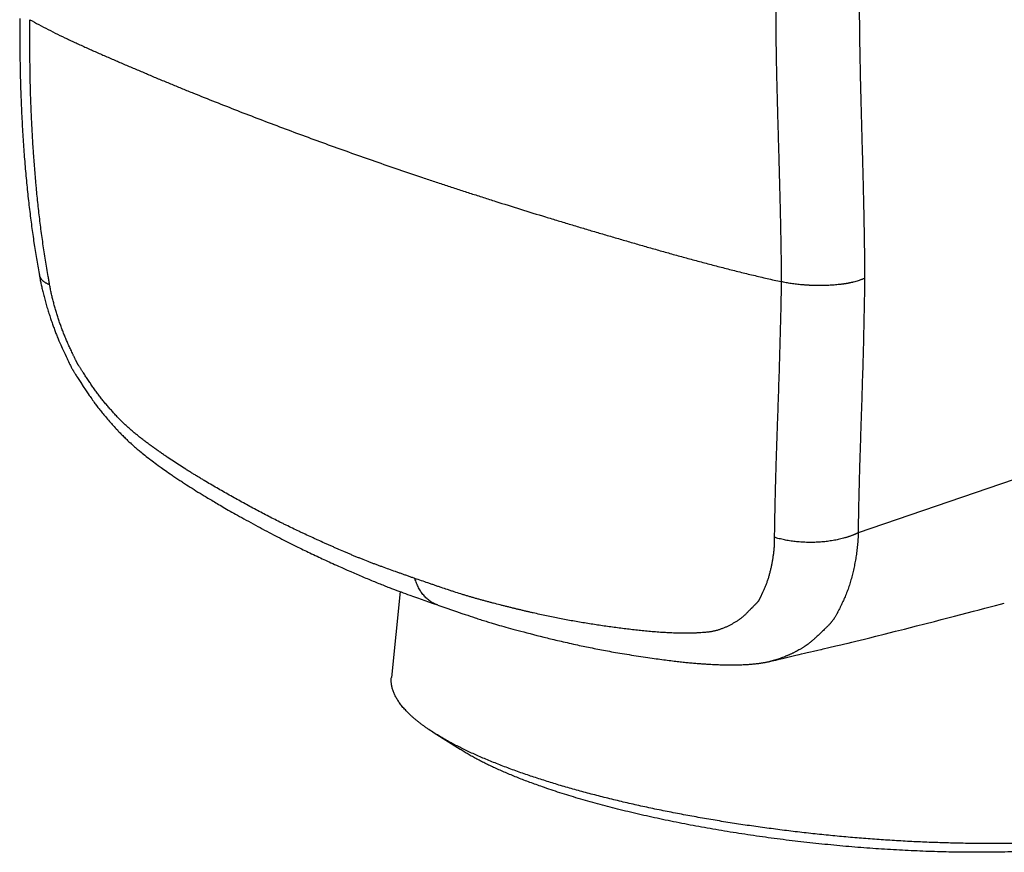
# Model space of a CAD drawing. Header units: millimetres. Extents: x -61 to 480, y -58 to 322.
# Tile 1 of 22: x -61 to -39, y 36 to 55. Entities that reach past the tile are written whole.
import ezdxf

# ---------------------------------------------------------------- set-up
doc = ezdxf.new("R2010")
doc.units = ezdxf.units.MM
doc.header["$LTSCALE"] = 23.1
doc.layers.get('0').update_dxf_attribs({"linetype": 'CONTINUOUS'})

msp = doc.modelspace()

# ---------------------------------------------------------------- linework, layer by layer
at = {"color": 7, "linetype": 'CONTINUOUS'}
for p, q in [((-60.101, 48.973), (-60.094, 48.939)), ((-60.095, 48.941), (-60.09, 48.913)), ((-60.09, 48.913), (-60.086, 48.89)), ((-60.086, 48.89), (-60.082, 48.867)), ((-60.082, 48.867), (-60.077, 48.844)), ((-60.077, 48.844), (-60.073, 48.821)), ((-60.073, 48.821), (-60.068, 48.798)), ((-60.068, 48.798), (-60.063, 48.774)), ((-60.063, 48.774), (-60.058, 48.75)), ((-60.058, 48.75), (-60.053, 48.725)), ((-60.053, 48.725), (-60.048, 48.7)), ((-60.048, 48.7), (-60.042, 48.675)), ((-60.042, 48.675), (-60.036, 48.649)), ((-60.036, 48.649), (-60.03, 48.623)), ((-60.03, 48.623), (-60.024, 48.596)), ((-60.024, 48.596), (-60.017, 48.57)), ((-60.017, 48.57), (-60.011, 48.542)), ((-60.011, 48.542), (-60.004, 48.514)), ((-60.004, 48.514), (-59.997, 48.486)), ((-59.997, 48.486), (-59.989, 48.458)), ((-59.989, 48.458), (-59.982, 48.43)), ((-59.982, 48.43), (-59.974, 48.401)), ((-59.974, 48.401), (-59.966, 48.371)), ((-59.966, 48.371), (-59.958, 48.342)), ((-59.958, 48.342), (-59.95, 48.313)), ((-59.95, 48.313), (-59.941, 48.283)), ((-59.941, 48.283), (-59.933, 48.254)), ((-59.933, 48.254), (-59.924, 48.224)), ((-59.924, 48.224), (-59.915, 48.195)), ((-59.915, 48.195), (-59.906, 48.166)), ((-59.906, 48.166), (-59.898, 48.137)), ((-59.898, 48.137), (-59.889, 48.109)), ((-59.889, 48.109), (-59.88, 48.081)), ((-59.88, 48.081), (-59.871, 48.054)), ((-59.871, 48.054), (-59.862, 48.027)), ((-59.862, 48.027), (-59.854, 48)), ((-59.854, 48), (-59.845, 47.974)), ((-59.845, 47.974), (-59.836, 47.948)), ((-59.836, 47.948), (-59.828, 47.923)), ((-59.828, 47.923), (-59.819, 47.898)), ((-59.819, 47.898), (-59.81, 47.873)), ((-59.81, 47.873), (-59.802, 47.848)), ((-59.802, 47.848), (-59.793, 47.824)), ((-59.793, 47.824), (-59.785, 47.8)), ((-59.785, 47.8), (-59.776, 47.776)), ((-59.776, 47.776), (-59.767, 47.753)), ((-59.767, 47.753), (-59.758, 47.729)), ((-59.758, 47.729), (-59.75, 47.706)), ((-59.75, 47.706), (-59.741, 47.682)), ((-59.741, 47.682), (-59.732, 47.659)), ((-59.732, 47.659), (-59.723, 47.636)), ((-59.723, 47.636), (-59.713, 47.612)), ((-59.713, 47.612), (-59.704, 47.588)), ((-59.704, 47.588), (-59.694, 47.565)), ((-59.694, 47.565), (-59.685, 47.541)), ((-59.685, 47.541), (-59.675, 47.518)), ((-59.675, 47.518), (-59.666, 47.495)), ((-59.666, 47.495), (-59.656, 47.473)), ((-59.656, 47.473), (-59.643, 47.441)), ((-59.643, 47.441), (-59.63, 47.411)), ((-59.63, 47.411), (-59.617, 47.382)), ((-59.617, 47.382), (-59.601, 47.345)), ((-59.601, 47.345), (-59.585, 47.31)), ((-59.585, 47.31), (-59.566, 47.268)), ((-59.566, 47.268), (-59.544, 47.219)), ((-59.544, 47.219), (-59.522, 47.173)), ((-59.522, 47.173), (-59.498, 47.123)), ((-59.498, 47.123), (-59.476, 47.075)), ((-59.476, 47.075), (-59.466, 47.055)), ((-59.466, 47.055), (-59.445, 47.011)), ((-59.445, 47.011), (-59.427, 46.975)), ((-59.427, 46.975), (-59.413, 46.947)), ((-59.413, 46.947), (-59.403, 46.926)), ((-59.403, 46.926), (-59.392, 46.906)), ((-59.392, 46.906), (-59.382, 46.886)), ((-59.382, 46.886), (-59.375, 46.872)), ((-59.375, 46.872), (-59.368, 46.859)), ((-59.368, 46.859), (-59.361, 46.847)), ((-59.361, 46.847), (-59.355, 46.835)), ((-59.355, 46.835), (-59.349, 46.825)), ((-59.349, 46.825), (-59.345, 46.817)), ((-59.345, 46.817), (-59.34, 46.809)), ((-59.34, 46.809), (-59.336, 46.801)), ((-59.336, 46.801), (-59.331, 46.793)), ((-59.331, 46.793), (-59.325, 46.783)), ((-59.325, 46.783), (-59.319, 46.772)), ((-59.319, 46.772), (-59.312, 46.761)), ((-59.312, 46.761), (-59.306, 46.751)), ((-59.306, 46.751), (-59.298, 46.738)), ((-59.298, 46.738), (-59.288, 46.721)), ((-59.288, 46.721), (-59.276, 46.703)), ((-59.276, 46.703), (-59.263, 46.681)), ((-59.263, 46.681), (-59.244, 46.652)), ((-59.244, 46.652), (-59.215, 46.607)), ((-59.215, 46.607), (-59.172, 46.541)), ((-59.172, 46.541), (-59.114, 46.453)), ((-59.114, 46.453), (-59.066, 46.381)), ((-59.066, 46.381), (-59.032, 46.332)), ((-59.032, 46.332), (-59.004, 46.289)), ((-59.004, 46.289), (-58.98, 46.255)), ((-58.98, 46.255), (-58.964, 46.231)), ((-58.964, 46.231), (-58.946, 46.206)), ((-58.946, 46.206), (-58.927, 46.179)), ((-58.927, 46.179), (-58.908, 46.152)), ((-58.908, 46.152), (-58.889, 46.125)), ((-58.889, 46.125), (-58.871, 46.1)), ((-58.871, 46.1), (-58.855, 46.078)), ((-58.855, 46.078), (-58.839, 46.057)), ((-58.839, 46.057), (-58.824, 46.037)), ((-58.802, 46.008), (-58.788, 45.989)), ((-58.788, 45.989), (-58.774, 45.971)), ((-58.774, 45.971), (-58.761, 45.954)), ((-58.761, 45.954), (-58.742, 45.93)), ((-58.742, 45.93), (-58.725, 45.908)), ((-58.725, 45.908), (-58.708, 45.887)), ((-58.708, 45.887), (-58.69, 45.865)), ((-58.69, 45.865), (-58.671, 45.843)), ((-58.671, 45.843), (-58.653, 45.82)), ((-58.653, 45.82), (-58.634, 45.798)), ((-58.634, 45.798), (-58.615, 45.775)), ((-58.615, 45.775), (-58.596, 45.752)), ((-58.596, 45.752), (-58.576, 45.729)), ((-58.576, 45.729), (-58.554, 45.704)), ((-58.554, 45.704), (-58.53, 45.677)), ((-58.53, 45.677), (-58.504, 45.647)), ((-58.504, 45.647), (-58.486, 45.627)), ((-58.486, 45.627), (-58.467, 45.605)), ((-58.467, 45.605), (-58.446, 45.583)), ((-58.446, 45.583), (-58.425, 45.559)), ((-58.425, 45.559), (-58.402, 45.534)), ((-58.402, 45.534), (-58.378, 45.508)), ((-58.378, 45.508), (-58.355, 45.484)), ((-58.355, 45.484), (-58.334, 45.461)), ((-58.334, 45.461), (-58.313, 45.439)), ((-58.313, 45.439), (-58.294, 45.419)), ((-58.294, 45.419), (-58.274, 45.399)), ((-58.274, 45.399), (-58.255, 45.379)), ((-58.255, 45.379), (-58.236, 45.36)), ((-58.236, 45.36), (-58.217, 45.34)), ((-58.217, 45.34), (-58.198, 45.321)), ((-58.198, 45.321), (-58.179, 45.302)), ((-58.179, 45.302), (-58.161, 45.285)), ((-58.161, 45.285), (-58.144, 45.269)), ((-58.144, 45.269), (-58.128, 45.253)), ((-58.128, 45.253), (-58.112, 45.238)), ((-58.112, 45.238), (-58.096, 45.223)), ((-58.096, 45.223), (-58.08, 45.208)), ((-58.08, 45.208), (-58.065, 45.194)), ((-58.065, 45.194), (-58.049, 45.179)), ((-58.049, 45.179), (-58.034, 45.166)), ((-58.034, 45.166), (-58.013, 45.147)), ((-58.013, 45.147), (-57.993, 45.13)), ((-57.993, 45.13), (-57.973, 45.112)), ((-57.973, 45.112), (-57.952, 45.094)), ((-57.952, 45.094), (-57.932, 45.076)), ((-57.932, 45.076), (-57.911, 45.058)), ((-57.911, 45.058), (-57.891, 45.041)), ((-57.891, 45.041), (-57.872, 45.025)), ((-57.872, 45.025), (-57.852, 45.009)), ((-57.852, 45.009), (-57.826, 44.987)), ((-57.826, 44.987), (-57.799, 44.966)), ((-57.799, 44.966), (-57.771, 44.943)), ((-57.771, 44.943), (-57.741, 44.919)), ((-57.741, 44.919), (-57.712, 44.896)), ((-57.712, 44.896), (-57.682, 44.873)), ((-57.682, 44.873), (-57.667, 44.862)), ((-57.667, 44.862), (-57.634, 44.836)), ((-57.634, 44.836), (-57.606, 44.815)), ((-57.606, 44.815), (-57.576, 44.793)), ((-57.576, 44.793), (-57.547, 44.771)), ((-57.547, 44.771), (-57.515, 44.747)), ((-57.515, 44.747), (-57.48, 44.722)), ((-57.48, 44.722), (-57.443, 44.695)), ((-57.443, 44.695), (-57.404, 44.666)), ((-57.404, 44.666), (-57.376, 44.646)), ((-57.376, 44.646), (-57.347, 44.625)), ((-57.347, 44.625), (-57.316, 44.603)), ((-57.316, 44.603), (-57.283, 44.58)), ((-57.283, 44.58), (-57.249, 44.556)), ((-57.249, 44.556), (-57.213, 44.531)), ((-57.213, 44.531), (-57.176, 44.505)), ((-57.176, 44.505), (-57.136, 44.478)), ((-56.773, 44.237), (-56.732, 44.211)), ((-56.732, 44.211), (-56.689, 44.184)), ((-56.689, 44.184), (-56.646, 44.156)), ((-56.646, 44.156), (-56.602, 44.129)), ((-56.602, 44.129), (-56.557, 44.101)), ((-56.557, 44.101), (-56.512, 44.073)), ((-56.512, 44.073), (-56.466, 44.045)), ((-56.466, 44.045), (-56.417, 44.015)), ((-53.228, 42.361), (-53.153, 42.329)), ((-53.153, 42.329), (-53.082, 42.297)), ((-53.082, 42.297), (-53.014, 42.267)), ((-52.051, 41.879), (-52.246, 39.967)), ((-52.173, 41.925), (-52.126, 41.907)), ((-52.126, 41.907), (-52.078, 41.889)), ((-52.078, 41.889), (-52.03, 41.871)), ((-52.03, 41.871), (-51.982, 41.853)), ((-51.982, 41.853), (-51.933, 41.836)), ((-51.933, 41.836), (-51.884, 41.818)), ((-51.884, 41.818), (-51.833, 41.8)), ((-51.833, 41.8), (-51.752, 41.77)), ((-51.752, 41.77), (-51.665, 41.739)), ((-51.665, 41.739), (-51.337, 41.623)), ((-51.337, 41.623), (-51.221, 41.582)), ((-51.213, 41.579), (-51.119, 41.547)), ((-39.14, 41.476), (-39.015, 41.509)), ((-39.015, 41.509), (-38.894, 41.541)), ((-38.894, 41.541), (-38.777, 41.572)), ((-38.777, 41.572), (-38.665, 41.602)), ((-38.665, 41.602), (-38.581, 41.625)), ((-50.931, 41.483), (-50.794, 41.436)), ((-50.794, 41.436), (-50.673, 41.394)), ((-50.673, 41.394), (-50.597, 41.369)), ((-50.597, 41.369), (-50.544, 41.351)), ((-50.544, 41.351), (-50.49, 41.332)), ((-50.49, 41.332), (-50.434, 41.314)), ((-50.434, 41.314), (-50.376, 41.295)), ((-39.991, 41.254), (-39.84, 41.293)), ((-39.84, 41.293), (-39.692, 41.331)), ((-39.692, 41.331), (-39.547, 41.369)), ((-39.547, 41.369), (-39.406, 41.406)), ((-39.406, 41.406), (-39.271, 41.441)), ((-39.271, 41.441), (-39.14, 41.476)), ((-49.88, 41.14), (-49.835, 41.127)), ((-49.835, 41.127), (-49.789, 41.114)), ((-49.789, 41.114), (-49.742, 41.101)), ((-49.742, 41.101), (-49.694, 41.087)), ((-49.694, 41.087), (-49.644, 41.073)), ((-49.644, 41.073), (-49.592, 41.059)), ((-49.592, 41.059), (-49.537, 41.044)), ((-40.807, 41.045), (-40.535, 41.115)), ((-40.535, 41.115), (-40.35, 41.162)), ((-40.35, 41.162), (-40.14, 41.216)), ((-40.14, 41.216), (-39.991, 41.254)), ((-49.537, 41.044), (-49.479, 41.028)), ((-49.479, 41.028), (-49.42, 41.012)), ((-49.42, 41.012), (-49.357, 40.996)), ((-49.357, 40.996), (-49.292, 40.979)), ((-49.292, 40.979), (-49.224, 40.961)), ((-49.224, 40.961), (-49.152, 40.942)), ((-49.152, 40.942), (-49.078, 40.923)), ((-49.078, 40.923), (-49.002, 40.904)), ((-49.002, 40.904), (-48.926, 40.885)), ((-48.926, 40.885), (-48.85, 40.866)), ((-41.7, 40.82), (-41.577, 40.851)), ((-41.577, 40.851), (-41.445, 40.884)), ((-41.445, 40.884), (-41.262, 40.93)), ((-41.262, 40.93), (-41.004, 40.996)), ((-41.004, 40.996), (-40.807, 41.045)), ((-42.617, 40.601), (-42.491, 40.63)), ((-42.491, 40.63), (-42.334, 40.667)), ((-42.334, 40.667), (-42.229, 40.691)), ((-42.229, 40.691), (-42.135, 40.714)), ((-42.135, 40.714), (-42.059, 40.732)), ((-42.059, 40.732), (-41.979, 40.751)), ((-41.979, 40.751), (-41.893, 40.772)), ((-41.893, 40.772), (-41.797, 40.796)), ((-41.797, 40.796), (-41.7, 40.82)), ((-43.523, 40.388), (-43.226, 40.459)), ((-43.226, 40.459), (-43.155, 40.476)), ((-43.155, 40.476), (-43.1, 40.489)), ((-43.1, 40.489), (-43.039, 40.503)), ((-43.039, 40.503), (-42.973, 40.519)), ((-42.973, 40.519), (-42.903, 40.535)), ((-42.903, 40.535), (-42.833, 40.551)), ((-42.833, 40.551), (-42.739, 40.573)), ((-45.124, 40.258), (-45.088, 40.257)), ((-45.088, 40.257), (-45.053, 40.255)), ((-45.053, 40.255), (-45.019, 40.254)), ((-45.019, 40.254), (-44.987, 40.252)), ((-44.987, 40.252), (-44.955, 40.251)), ((-44.955, 40.251), (-44.924, 40.25)), ((-44.924, 40.25), (-44.894, 40.249)), ((-44.894, 40.249), (-44.865, 40.249)), ((-44.865, 40.249), (-44.837, 40.248)), ((-44.837, 40.248), (-44.809, 40.247)), ((-44.809, 40.247), (-44.782, 40.247)), ((-44.782, 40.247), (-44.743, 40.247)), ((-44.743, 40.247), (-44.705, 40.246)), ((-44.705, 40.246), (-44.668, 40.246)), ((-44.668, 40.246), (-44.633, 40.246)), ((-44.633, 40.246), (-44.6, 40.247)), ((-44.6, 40.247), (-44.569, 40.247)), ((-44.569, 40.247), (-44.539, 40.247)), ((-44.539, 40.247), (-44.502, 40.248)), ((-44.502, 40.248), (-44.468, 40.249)), ((-44.468, 40.249), (-44.437, 40.25)), ((-44.401, 40.251), (-44.375, 40.252)), ((-44.375, 40.252), (-44.349, 40.254)), ((-44.349, 40.254), (-44.328, 40.255)), ((-44.328, 40.255), (-44.306, 40.256)), ((-44.306, 40.256), (-44.284, 40.257)), ((-44.284, 40.257), (-44.262, 40.259)), ((-44.262, 40.259), (-44.24, 40.261)), ((-44.24, 40.261), (-44.22, 40.262)), ((-44.22, 40.262), (-44.201, 40.264)), ((-44.201, 40.264), (-44.183, 40.265)), ((-44.183, 40.265), (-44.165, 40.267)), ((-44.165, 40.267), (-44.147, 40.269)), ((-44.147, 40.269), (-44.128, 40.271)), ((-44.128, 40.271), (-44.109, 40.273)), ((-44.109, 40.273), (-44.09, 40.275)), ((-44.09, 40.275), (-44.07, 40.278)), ((-44.07, 40.278), (-44.057, 40.279)), ((-44.057, 40.279), (-44.037, 40.282)), ((-44.037, 40.282), (-44.023, 40.284)), ((-44.023, 40.284), (-44.009, 40.286)), ((-44.009, 40.286), (-43.994, 40.288)), ((-43.994, 40.288), (-43.978, 40.29)), ((-43.978, 40.29), (-43.962, 40.293)), ((-43.962, 40.293), (-43.946, 40.296)), ((-43.946, 40.296), (-43.93, 40.298)), ((-43.93, 40.298), (-43.914, 40.301)), ((-43.914, 40.301), (-43.898, 40.304)), ((-43.898, 40.304), (-43.883, 40.307)), ((-43.883, 40.307), (-43.868, 40.31)), ((-43.868, 40.31), (-43.853, 40.313)), ((-43.853, 40.313), (-43.839, 40.316)), ((-43.839, 40.316), (-43.824, 40.319)), ((-43.824, 40.319), (-43.811, 40.322)), ((-43.811, 40.322), (-43.754, 40.334)), ((-43.754, 40.334), (-43.678, 40.352)), ((-43.678, 40.352), (-43.6, 40.37)), ((-43.6, 40.37), (-43.523, 40.388)), ((-50.714, 38.361), (-51.291, 38.725))]:
    msp.add_line(p, q, dxfattribs=at)
at = {"color": 9, "linetype": 'CONTINUOUS'}
msp.add_line((-29.046, 47.562), (-41.84, 43.189), dxfattribs=at)
at = {"color": 7, "linetype": 'CONTINUOUS'}
for points in [[(-60.532, 54.66), (-60.532, 54.593), (-60.532, 54.525), (-60.532, 54.458), (-60.532, 54.391), (-60.532, 54.323), (-60.532, 54.256), (-60.531, 54.19), (-60.531, 54.123), (-60.53, 54.057), (-60.53, 53.99), (-60.529, 53.924), (-60.528, 53.859), (-60.527, 53.793), (-60.526, 53.728), (-60.525, 53.663), (-60.524, 53.598), (-60.523, 53.534), (-60.521, 53.47), (-60.52, 53.406), (-60.518, 53.342), (-60.517, 53.279), (-60.515, 53.216), (-60.513, 53.153), (-60.511, 53.091), (-60.509, 53.029), (-60.507, 52.967), (-60.504, 52.905), (-60.502, 52.844), (-60.5, 52.783), (-60.497, 52.723), (-60.495, 52.662), (-60.492, 52.602), (-60.489, 52.543), (-60.486, 52.484), (-60.483, 52.425), (-60.48, 52.366), (-60.477, 52.308), (-60.474, 52.25), (-60.471, 52.192), (-60.467, 52.135), (-60.464, 52.078), (-60.46, 52.021), (-60.457, 51.964), (-60.453, 51.908), (-60.449, 51.852), (-60.445, 51.797), (-60.441, 51.742), (-60.437, 51.687), (-60.433, 51.632), (-60.429, 51.578), (-60.425, 51.524), (-60.421, 51.47), (-60.416, 51.416), (-60.412, 51.363), (-60.407, 51.31), (-60.403, 51.258), (-60.398, 51.205), (-60.393, 51.153), (-60.388, 51.101), (-60.384, 51.05), (-60.379, 50.999), (-60.374, 50.948), (-60.369, 50.897), (-60.363, 50.846), (-60.358, 50.796), (-60.353, 50.746), (-60.348, 50.696), (-60.342, 50.647), (-60.337, 50.598), (-60.331, 50.549), (-60.326, 50.5), (-60.32, 50.451), (-60.314, 50.403), (-60.308, 50.355), (-60.302, 50.307), (-60.297, 50.26), (-60.291, 50.212), (-60.285, 50.165), (-60.278, 50.118), (-60.272, 50.072), (-60.266, 50.025), (-60.26, 49.979), (-60.253, 49.933), (-60.247, 49.887), (-60.241, 49.842), (-60.234, 49.796), (-60.228, 49.751), (-60.221, 49.706), (-60.214, 49.662), (-60.208, 49.617), (-60.201, 49.573), (-60.194, 49.529), (-60.187, 49.485), (-60.18, 49.441), (-60.173, 49.398), (-60.166, 49.355), (-60.159, 49.311), (-60.152, 49.268), (-60.145, 49.226), (-60.138, 49.183), (-60.13, 49.141), (-60.123, 49.099), (-60.115, 49.057), (-60.108, 49.015), (-60.101, 48.973)], [(-58.824, 46.037), (-58.817, 46.027), (-58.802, 46.008)], [(-57.136, 44.478), (-57.115, 44.464), (-57.094, 44.449), (-57.072, 44.434), (-57.049, 44.419), (-57.027, 44.404), (-57.005, 44.389), (-56.984, 44.375), (-56.963, 44.361), (-56.942, 44.347), (-56.921, 44.333), (-56.9, 44.319), (-56.878, 44.305), (-56.856, 44.291), (-56.835, 44.277), (-56.814, 44.263), (-56.773, 44.237)], [(-56.417, 44.015), (-56.391, 43.999), (-56.364, 43.983), (-56.337, 43.967), (-56.309, 43.95), (-56.281, 43.933), (-56.252, 43.916), (-56.222, 43.898), (-56.192, 43.88), (-56.161, 43.862), (-56.129, 43.843), (-56.097, 43.824), (-56.063, 43.804), (-56.029, 43.784), (-55.993, 43.764), (-55.957, 43.743), (-55.92, 43.721), (-55.882, 43.699), (-55.843, 43.677), (-55.803, 43.654), (-55.761, 43.631), (-55.719, 43.607), (-55.675, 43.582), (-55.63, 43.557), (-55.583, 43.531), (-55.535, 43.504), (-55.485, 43.476), (-55.433, 43.447), (-55.381, 43.419), (-55.329, 43.39), (-55.277, 43.362), (-55.225, 43.334), (-55.174, 43.306), (-55.123, 43.279), (-55.073, 43.252), (-55.023, 43.226), (-54.973, 43.2), (-54.925, 43.174), (-54.877, 43.149), (-54.829, 43.124), (-54.782, 43.1), (-54.736, 43.076), (-54.69, 43.052), (-54.645, 43.029), (-54.6, 43.006), (-54.555, 42.983), (-54.51, 42.961), (-54.465, 42.938), (-54.421, 42.916), (-54.377, 42.895), (-54.334, 42.874), (-54.293, 42.853), (-54.252, 42.833), (-54.213, 42.814), (-54.175, 42.796), (-54.138, 42.778), (-54.1, 42.76), (-54.062, 42.742), (-54.023, 42.723), (-53.983, 42.704), (-53.943, 42.685), (-53.903, 42.667), (-53.864, 42.649), (-53.825, 42.631), (-53.788, 42.613), (-53.75, 42.596), (-53.712, 42.579), (-53.673, 42.561), (-53.633, 42.543), (-53.593, 42.524), (-53.552, 42.506), (-53.511, 42.487), (-53.47, 42.469), (-53.428, 42.45), (-53.387, 42.432), (-53.347, 42.414), (-53.306, 42.396), (-53.228, 42.361)], [(-53.014, 42.267), (-52.98, 42.253), (-52.947, 42.239), (-52.914, 42.225), (-52.882, 42.211), (-52.85, 42.197), (-52.817, 42.183), (-52.785, 42.169), (-52.752, 42.156), (-52.72, 42.142), (-52.687, 42.129), (-52.655, 42.115), (-52.622, 42.102), (-52.59, 42.089), (-52.559, 42.076), (-52.528, 42.063), (-52.497, 42.051), (-52.467, 42.039), (-52.437, 42.027), (-52.408, 42.015), (-52.379, 42.004), (-52.351, 41.993), (-52.324, 41.982), (-52.298, 41.972), (-52.272, 41.962), (-52.246, 41.952), (-52.222, 41.943), (-52.173, 41.925)], [(-51.119, 41.547), (-50.987, 41.502), (-50.931, 41.483)], [(-50.376, 41.295), (-50.347, 41.285), (-50.317, 41.276), (-50.287, 41.266), (-50.256, 41.256), (-50.226, 41.246), (-50.195, 41.237), (-50.165, 41.227), (-50.135, 41.218), (-50.106, 41.209), (-50.078, 41.2), (-50.05, 41.191), (-50.024, 41.183), (-49.998, 41.175), (-49.973, 41.168), (-49.949, 41.161), (-49.925, 41.154), (-49.88, 41.14)], [(-48.85, 40.866), (-48.812, 40.856), (-48.774, 40.847), (-48.736, 40.837), (-48.698, 40.828), (-48.66, 40.819), (-48.621, 40.809), (-48.581, 40.8), (-48.542, 40.79), (-48.501, 40.781), (-48.459, 40.771), (-48.417, 40.761), (-48.373, 40.751), (-48.327, 40.741), (-48.282, 40.73), (-48.235, 40.72), (-48.189, 40.71), (-48.144, 40.7), (-48.099, 40.69), (-48.056, 40.681), (-48.014, 40.672), (-47.973, 40.663), (-47.932, 40.655), (-47.892, 40.646), (-47.852, 40.638), (-47.811, 40.63), (-47.77, 40.622), (-47.728, 40.613), (-47.686, 40.605), (-47.644, 40.597), (-47.601, 40.589), (-47.558, 40.581), (-47.515, 40.573), (-47.471, 40.565), (-47.428, 40.556), (-47.383, 40.548), (-47.339, 40.54), (-47.293, 40.532), (-47.247, 40.524), (-47.199, 40.516), (-47.15, 40.508), (-47.101, 40.499), (-47.051, 40.491), (-46.999, 40.482), (-46.948, 40.474), (-46.896, 40.465), (-46.843, 40.457), (-46.79, 40.449), (-46.738, 40.441), (-46.685, 40.433), (-46.632, 40.425), (-46.581, 40.417), (-46.53, 40.409), (-46.481, 40.402), (-46.433, 40.395), (-46.388, 40.389), (-46.343, 40.383), (-46.3, 40.377), (-46.257, 40.371), (-46.216, 40.365), (-46.174, 40.36), (-46.134, 40.355), (-46.094, 40.35), (-46.055, 40.345), (-46.017, 40.34), (-45.979, 40.335), (-45.942, 40.331), (-45.907, 40.327), (-45.872, 40.323), (-45.838, 40.319), (-45.805, 40.315), (-45.774, 40.312), (-45.743, 40.308), (-45.713, 40.305), (-45.684, 40.302), (-45.655, 40.299), (-45.626, 40.297), (-45.598, 40.294), (-45.569, 40.291), (-45.541, 40.288), (-45.513, 40.286), (-45.485, 40.283), (-45.457, 40.281), (-45.431, 40.279), (-45.404, 40.277), (-45.379, 40.275), (-45.354, 40.273), (-45.33, 40.271), (-45.306, 40.269), (-45.284, 40.268), (-45.262, 40.266), (-45.241, 40.265), (-45.221, 40.264), (-45.181, 40.261)], [(-42.739, 40.573), (-42.67, 40.589), (-42.657, 40.592), (-42.617, 40.601)], [(-45.181, 40.261), (-45.162, 40.26), (-45.124, 40.258)], [(-44.437, 40.25), (-44.43, 40.25), (-44.401, 40.251)]]:
    msp.add_lwpolyline(points, dxfattribs=at)
at = {"color": 9, "linetype": 'CONTINUOUS'}
for points, knots in [([(-43.678, 54.828), (-43.677, 54.699), (-43.676, 54.442), (-43.671, 54.056), (-43.665, 53.672), (-43.656, 53.29), (-43.647, 52.908), (-43.637, 52.528), (-43.626, 52.149), (-43.615, 51.771), (-43.605, 51.395), (-43.594, 51.02), (-43.584, 50.646), (-43.575, 50.273), (-43.568, 49.902), (-43.559, 49.408), (-43.556, 49.039), (-43.555, 48.793)], [0, 0, 0, 0, 0.064045, 0.127892, 0.191533, 0.254964, 0.31818, 0.381181, 0.443966, 0.506536, 0.568895, 0.631048, 0.692998, 0.754754, 0.816322, 0.877713, 1, 1, 1, 1]), ([(-41.814, 54.865), (-41.813, 54.609), (-41.809, 54.225), (-41.8, 53.714), (-41.792, 53.333), (-41.783, 52.953), (-41.773, 52.574), (-41.763, 52.197), (-41.752, 51.821), (-41.742, 51.446), (-41.732, 51.073), (-41.723, 50.7), (-41.712, 50.206), (-41.701, 49.591), (-41.697, 49.099), (-41.696, 48.854)], [0, 0, 0, 0, 0.12791, 0.191562, 0.255001, 0.31822, 0.381213, 0.443982, 0.506534, 0.568876, 0.631013, 0.692952, 0.754703, 0.877672, 1, 1, 1, 1]), ([(-59.864, 48.726), (-59.87, 48.756), (-59.881, 48.817), (-59.902, 48.938), (-59.928, 49.09), (-59.958, 49.273), (-59.996, 49.517), (-60.04, 49.823), (-60.087, 50.191), (-60.129, 50.56), (-60.178, 51.053), (-60.218, 51.547), (-60.248, 52.041), (-60.274, 52.536), (-60.295, 53.154), (-60.307, 53.895), (-60.306, 54.389), (-60.304, 54.635)], [0, 0, 0, 0, 0.015569, 0.031144, 0.062311, 0.0935, 0.12471, 0.187182, 0.249714, 0.312293, 0.374905, 0.500175, 0.56281, 0.625428, 0.750555, 0.875451, 1, 1, 1, 1]), ([(-60.304, 54.635), (-60.238, 54.598), (-60.104, 54.524), (-59.898, 54.416), (-59.687, 54.31), (-59.506, 54.223), (-59.359, 54.154), (-59.247, 54.102), (-59.134, 54.051), (-59.02, 53.999), (-58.906, 53.948), (-58.791, 53.897), (-58.675, 53.847), (-58.559, 53.796), (-58.443, 53.745), (-58.326, 53.695), (-58.209, 53.644), (-58.053, 53.577), (-57.856, 53.494), (-57.62, 53.394), (-57.382, 53.294), (-57.142, 53.195), (-56.901, 53.096), (-56.578, 52.964), (-56.171, 52.801), (-55.677, 52.607), (-55.179, 52.414), (-54.675, 52.224), (-54.166, 52.034), (-53.479, 51.783), (-52.784, 51.537), (-52.082, 51.294), (-51.638, 51.143), (-51.281, 51.024), (-51.011, 50.935), (-50.74, 50.846), (-50.468, 50.758), (-50.195, 50.67), (-49.828, 50.553), (-49.366, 50.408), (-48.902, 50.265), (-48.529, 50.152), (-48.248, 50.067), (-47.965, 49.982), (-47.682, 49.898), (-47.445, 49.828), (-47.255, 49.773), (-47.113, 49.731), (-46.97, 49.69), (-46.827, 49.648), (-46.683, 49.607), (-46.492, 49.551), (-46.251, 49.483), (-45.961, 49.401), (-45.67, 49.32), (-45.376, 49.241), (-45.08, 49.162), (-44.781, 49.085), (-44.48, 49.009), (-44.175, 48.935), (-43.867, 48.862), (-43.66, 48.816), (-43.555, 48.793)], [0, 0, 0, 0, 0.0128, 0.025864, 0.039196, 0.052795, 0.059683, 0.066622, 0.073607, 0.080632, 0.087689, 0.094775, 0.101881, 0.109003, 0.116139, 0.123289, 0.130454, 0.137633, 0.152036, 0.166497, 0.181017, 0.195598, 0.210239, 0.224941, 0.254529, 0.28436, 0.314429, 0.344736, 0.375277, 0.406051, 0.468284, 0.499741, 0.531426, 0.547355, 0.563343, 0.579389, 0.595495, 0.611659, 0.627881, 0.660489, 0.693311, 0.709798, 0.726335, 0.74292, 0.759551, 0.776227, 0.784582, 0.792947, 0.801323, 0.80971, 0.818108, 0.826519, 0.843385, 0.860323, 0.877346, 0.894465, 0.911696, 0.929051, 0.946545, 0.964191, 0.982005, 1, 1, 1, 1]), ([(-60.094, 48.939), (-60.093, 48.933), (-60.091, 48.923), (-60.086, 48.907), (-60.079, 48.892), (-60.071, 48.876), (-60.061, 48.862), (-60.05, 48.847), (-60.038, 48.833), (-60.024, 48.82), (-60.009, 48.806), (-59.992, 48.793), (-59.974, 48.781), (-59.955, 48.769), (-59.934, 48.757), (-59.912, 48.746), (-59.888, 48.736), (-59.872, 48.729), (-59.864, 48.726)], [0, 0, 0, 0, 0.050059, 0.100489, 0.15165, 0.203886, 0.257513, 0.312822, 0.370069, 0.429478, 0.491242, 0.555524, 0.62246, 0.692157, 0.764703, 0.840163, 0.918585, 1, 1, 1, 1]), ([(-43.555, 48.793), (-43.558, 48.548), (-43.567, 48.059), (-43.586, 47.329), (-43.609, 46.604), (-43.629, 46.004), (-43.646, 45.527), (-43.658, 45.173), (-43.67, 44.82), (-43.68, 44.469), (-43.69, 44.121), (-43.698, 43.776), (-43.704, 43.433), (-43.708, 43.205), (-43.709, 43.091)], [0, 0, 0, 0, 0.128898, 0.257011, 0.384192, 0.510281, 0.572863, 0.635105, 0.696985, 0.758478, 0.819557, 0.880193, 0.940351, 1, 1, 1, 1]), ([(-41.696, 48.868), (-41.704, 48.864), (-41.719, 48.858), (-41.742, 48.848), (-41.765, 48.839), (-41.797, 48.827), (-41.838, 48.812), (-41.889, 48.797), (-41.933, 48.785), (-41.968, 48.777), (-41.995, 48.77), (-42.018, 48.765), (-42.036, 48.762), (-42.05, 48.759), (-42.064, 48.756), (-42.083, 48.753), (-42.102, 48.749), (-42.121, 48.746), (-42.135, 48.744), (-42.15, 48.742), (-42.164, 48.74), (-42.179, 48.738), (-42.198, 48.735), (-42.223, 48.732), (-42.252, 48.729), (-42.292, 48.725), (-42.343, 48.72), (-42.404, 48.715), (-42.465, 48.711), (-42.517, 48.709), (-42.559, 48.707), (-42.59, 48.707), (-42.621, 48.706), (-42.648, 48.705), (-42.669, 48.705), (-42.684, 48.705), (-42.7, 48.705), (-42.716, 48.705), (-42.732, 48.705), (-42.748, 48.705), (-42.763, 48.705), (-42.784, 48.706), (-42.811, 48.706), (-42.842, 48.707), (-42.874, 48.708), (-42.9, 48.709), (-42.921, 48.71), (-42.936, 48.711), (-42.952, 48.712), (-42.968, 48.713), (-42.983, 48.714), (-43.004, 48.715), (-43.03, 48.717), (-43.061, 48.719), (-43.102, 48.723), (-43.153, 48.727), (-43.213, 48.734), (-43.273, 48.742), (-43.332, 48.75), (-43.389, 48.759), (-43.464, 48.773), (-43.519, 48.784), (-43.555, 48.793)], [0, 0, 0, 0, 0.013103, 0.026354, 0.039753, 0.053303, 0.080851, 0.108999, 0.137736, 0.152321, 0.167047, 0.181912, 0.189395, 0.196911, 0.20446, 0.212041, 0.227293, 0.23496, 0.242655, 0.250379, 0.258133, 0.265918, 0.273731, 0.289443, 0.305264, 0.321188, 0.353321, 0.385795, 0.418563, 0.451574, 0.468155, 0.484778, 0.501436, 0.518123, 0.526476, 0.534833, 0.543194, 0.551558, 0.559925, 0.568293, 0.576661, 0.58503, 0.601762, 0.618484, 0.635189, 0.65187, 0.660199, 0.668521, 0.676832, 0.685134, 0.693425, 0.701704, 0.718224, 0.734687, 0.751088, 0.783676, 0.815938, 0.847825, 0.879289, 0.910283, 0.940762, 1, 1, 1, 1]), ([(-41.696, 48.854), (-41.699, 48.611), (-41.706, 48.126), (-41.723, 47.401), (-41.743, 46.682), (-41.762, 46.085), (-41.778, 45.612), (-41.789, 45.259), (-41.8, 44.908), (-41.811, 44.56), (-41.82, 44.213), (-41.828, 43.87), (-41.835, 43.528), (-41.839, 43.302), (-41.84, 43.189)], [0, 0, 0, 0, 0.128729, 0.256713, 0.383818, 0.509887, 0.572482, 0.634751, 0.696668, 0.758207, 0.81934, 0.880037, 0.940268, 1, 1, 1, 1]), ([(-51.721, 42.172), (-51.745, 42.181), (-51.782, 42.193), (-51.83, 42.211), (-51.878, 42.228), (-51.939, 42.249), (-52.011, 42.275), (-52.083, 42.3), (-52.179, 42.335), (-52.3, 42.377), (-52.419, 42.421), (-52.515, 42.456), (-52.587, 42.482), (-52.659, 42.509), (-52.755, 42.546), (-52.851, 42.583), (-52.946, 42.622), (-53.018, 42.651), (-53.09, 42.681), (-53.162, 42.711), (-53.234, 42.742), (-53.33, 42.783), (-53.426, 42.825), (-53.522, 42.867), (-53.593, 42.898), (-53.665, 42.93), (-53.76, 42.973), (-53.856, 43.016), (-53.951, 43.059), (-54.046, 43.103), (-54.141, 43.147), (-54.236, 43.191), (-54.331, 43.236), (-54.449, 43.292), (-54.567, 43.35), (-54.662, 43.396), (-54.756, 43.443), (-54.875, 43.503), (-55.016, 43.575), (-55.157, 43.649), (-55.298, 43.724), (-55.439, 43.8), (-55.579, 43.877), (-55.766, 43.98), (-55.953, 44.085), (-56.138, 44.192), (-56.277, 44.273), (-56.393, 44.342), (-56.485, 44.397), (-56.554, 44.439), (-56.624, 44.481), (-56.693, 44.523), (-56.762, 44.566), (-56.854, 44.624), (-56.969, 44.697), (-57.106, 44.787), (-57.221, 44.864), (-57.312, 44.926), (-57.38, 44.974), (-57.449, 45.022), (-57.517, 45.071), (-57.586, 45.12), (-57.654, 45.17), (-57.711, 45.213), (-57.756, 45.247), (-57.801, 45.282), (-57.847, 45.317), (-57.892, 45.353), (-57.926, 45.38), (-57.96, 45.407), (-57.994, 45.435), (-58.028, 45.464), (-58.061, 45.493), (-58.095, 45.522), (-58.129, 45.552), (-58.162, 45.583), (-58.196, 45.614), (-58.229, 45.646), (-58.273, 45.69), (-58.317, 45.735), (-58.36, 45.781), (-58.393, 45.816), (-58.425, 45.851), (-58.457, 45.887), (-58.489, 45.923), (-58.521, 45.959), (-58.553, 45.995), (-58.584, 46.032), (-58.616, 46.069), (-58.647, 46.106), (-58.678, 46.144), (-58.708, 46.182), (-58.739, 46.221), (-58.769, 46.26), (-58.799, 46.3), (-58.828, 46.341), (-58.857, 46.381), (-58.896, 46.436), (-58.934, 46.491), (-58.971, 46.547), (-58.999, 46.589), (-59.027, 46.631), (-59.055, 46.673), (-59.083, 46.714), (-59.106, 46.749), (-59.124, 46.777), (-59.138, 46.799), (-59.152, 46.82), (-59.165, 46.841), (-59.179, 46.862), (-59.193, 46.883), (-59.204, 46.901), (-59.213, 46.915), (-59.219, 46.924), (-59.223, 46.931), (-59.226, 46.936), (-59.23, 46.942), (-59.232, 46.946), (-59.234, 46.95), (-59.236, 46.953), (-59.238, 46.956), (-59.24, 46.959), (-59.242, 46.964), (-59.246, 46.971), (-59.251, 46.981), (-59.257, 46.992), (-59.263, 47.004), (-59.269, 47.015), (-59.275, 47.027), (-59.282, 47.042), (-59.292, 47.061), (-59.303, 47.084), (-59.314, 47.107), (-59.325, 47.13), (-59.337, 47.153), (-59.348, 47.177), (-59.362, 47.208), (-59.381, 47.246), (-59.402, 47.293), (-59.424, 47.339), (-59.445, 47.386), (-59.466, 47.433), (-59.486, 47.48), (-59.506, 47.527), (-59.526, 47.575), (-59.545, 47.622), (-59.57, 47.686), (-59.6, 47.765), (-59.634, 47.861), (-59.666, 47.957), (-59.697, 48.053), (-59.727, 48.15), (-59.754, 48.246), (-59.781, 48.342), (-59.805, 48.439), (-59.824, 48.519), (-59.837, 48.583), (-59.847, 48.631), (-59.856, 48.678), (-59.861, 48.71), (-59.864, 48.726)], [0, 0, 0, 0, 0.007044, 0.01056, 0.014072, 0.021086, 0.028087, 0.035078, 0.04206, 0.056009, 0.069957, 0.076939, 0.083929, 0.090931, 0.097947, 0.112029, 0.119098, 0.126184, 0.133289, 0.140409, 0.147543, 0.154688, 0.168999, 0.17616, 0.183322, 0.190483, 0.197643, 0.211958, 0.219115, 0.226271, 0.240591, 0.247757, 0.254929, 0.269294, 0.28369, 0.290902, 0.298123, 0.312592, 0.327096, 0.34163, 0.356193, 0.370779, 0.385385, 0.400008, 0.429299, 0.443967, 0.458654, 0.473365, 0.480731, 0.488106, 0.495491, 0.502887, 0.510297, 0.517722, 0.532626, 0.547615, 0.562704, 0.57029, 0.577903, 0.585544, 0.593214, 0.600912, 0.608641, 0.616405, 0.620301, 0.624208, 0.63206, 0.636009, 0.639974, 0.643959, 0.647965, 0.651995, 0.656052, 0.660137, 0.664254, 0.668405, 0.67259, 0.676809, 0.681061, 0.689651, 0.693982, 0.698331, 0.702695, 0.707072, 0.711459, 0.715855, 0.720261, 0.724677, 0.729105, 0.733546, 0.738003, 0.742479, 0.746975, 0.751492, 0.756029, 0.760583, 0.765151, 0.769728, 0.778904, 0.783498, 0.788092, 0.792685, 0.797278, 0.801868, 0.806456, 0.808749, 0.811042, 0.813336, 0.815629, 0.817923, 0.820219, 0.822518, 0.823669, 0.824822, 0.825399, 0.825977, 0.826555, 0.827135, 0.827426, 0.827717, 0.828008, 0.828299, 0.828883, 0.829468, 0.830638, 0.831809, 0.83298, 0.834151, 0.835322, 0.836493, 0.838836, 0.841179, 0.843522, 0.845865, 0.848208, 0.85055, 0.852893, 0.857579, 0.862264, 0.866949, 0.871633, 0.876316, 0.880997, 0.885675, 0.89035, 0.895021, 0.899686, 0.908997, 0.918281, 0.927534, 0.936758, 0.945951, 0.955109, 0.964224, 0.973287, 0.982283, 0.98675, 0.991194, 0.995611, 1, 1, 1, 1]), ([(-43.709, 43.091), (-43.708, 43.077), (-43.708, 43.047), (-43.709, 43.003), (-43.71, 42.959), (-43.712, 42.915), (-43.715, 42.872), (-43.719, 42.815), (-43.725, 42.759), (-43.732, 42.703), (-43.74, 42.648), (-43.751, 42.579), (-43.763, 42.512), (-43.773, 42.458), (-43.782, 42.419), (-43.79, 42.379), (-43.803, 42.327), (-43.819, 42.263), (-43.837, 42.2), (-43.853, 42.151), (-43.865, 42.114), (-43.878, 42.078), (-43.892, 42.043), (-43.906, 42.008), (-43.92, 41.973), (-43.935, 41.939), (-43.95, 41.905), (-43.962, 41.877), (-43.973, 41.854), (-43.98, 41.838), (-43.988, 41.821), (-43.996, 41.804), (-44.003, 41.788), (-44.011, 41.771), (-44.019, 41.755), (-44.026, 41.741), (-44.031, 41.73), (-44.035, 41.722), (-44.039, 41.714), (-44.043, 41.706), (-44.047, 41.698), (-44.051, 41.691), (-44.054, 41.686), (-44.056, 41.682), (-44.058, 41.678), (-44.06, 41.675), (-44.061, 41.673), (-44.063, 41.671), (-44.064, 41.669), (-44.065, 41.667), (-44.066, 41.665), (-44.068, 41.663), (-44.07, 41.66), (-44.073, 41.657), (-44.076, 41.653), (-44.079, 41.65), (-44.082, 41.646), (-44.087, 41.64), (-44.093, 41.634), (-44.099, 41.628), (-44.105, 41.621), (-44.111, 41.615), (-44.119, 41.607), (-44.129, 41.597), (-44.141, 41.585), (-44.153, 41.572), (-44.165, 41.56), (-44.181, 41.544), (-44.197, 41.528), (-44.213, 41.512), (-44.229, 41.496), (-44.249, 41.476), (-44.273, 41.452), (-44.297, 41.428), (-44.32, 41.404), (-44.344, 41.38), (-44.369, 41.357), (-44.393, 41.335), (-44.418, 41.313), (-44.443, 41.291), (-44.465, 41.274), (-44.483, 41.261), (-44.501, 41.248), (-44.523, 41.232), (-44.551, 41.214), (-44.579, 41.197), (-44.608, 41.181), (-44.637, 41.164), (-44.666, 41.149), (-44.695, 41.134), (-44.724, 41.119), (-44.754, 41.104), (-44.784, 41.09), (-44.824, 41.072), (-44.865, 41.055), (-44.906, 41.04), (-44.938, 41.029), (-44.97, 41.019), (-45.002, 41.01), (-45.035, 41.002), (-45.069, 40.995), (-45.102, 40.989), (-45.137, 40.983), (-45.171, 40.978), (-45.206, 40.974), (-45.24, 40.97), (-45.287, 40.966), (-45.334, 40.962), (-45.382, 40.959), (-45.417, 40.958), (-45.453, 40.956), (-45.488, 40.955), (-45.524, 40.954), (-45.572, 40.953), (-45.632, 40.952), (-45.704, 40.952), (-45.776, 40.952), (-45.848, 40.953), (-45.92, 40.955), (-45.993, 40.957), (-46.065, 40.96), (-46.138, 40.964), (-46.211, 40.968), (-46.284, 40.973), (-46.357, 40.979), (-46.431, 40.985), (-46.504, 40.991), (-46.602, 41.001), (-46.725, 41.013), (-46.872, 41.03), (-47.02, 41.047), (-47.167, 41.066), (-47.315, 41.086), (-47.462, 41.107), (-47.61, 41.128), (-47.757, 41.151), (-47.905, 41.174), (-48.052, 41.199), (-48.199, 41.224), (-48.347, 41.251), (-48.494, 41.279), (-48.642, 41.308), (-48.789, 41.339), (-48.937, 41.371), (-49.06, 41.399), (-49.158, 41.421), (-49.232, 41.438), (-49.305, 41.456), (-49.379, 41.474), (-49.453, 41.491), (-49.526, 41.509), (-49.6, 41.528), (-49.673, 41.546), (-49.747, 41.564), (-49.844, 41.589), (-49.942, 41.614), (-50.039, 41.64), (-50.113, 41.659), (-50.186, 41.679), (-50.259, 41.699), (-50.332, 41.719), (-50.405, 41.74), (-50.478, 41.761), (-50.551, 41.783), (-50.625, 41.805), (-50.723, 41.836), (-50.82, 41.867), (-50.918, 41.899), (-51.016, 41.931), (-51.114, 41.964), (-51.211, 41.997), (-51.284, 42.022), (-51.357, 42.047), (-51.455, 42.081), (-51.576, 42.122), (-51.673, 42.155), (-51.721, 42.172)], [0, 0, 0, 0, 0.004685, 0.009334, 0.013947, 0.018527, 0.023073, 0.027587, 0.036528, 0.040957, 0.04536, 0.054094, 0.062734, 0.067019, 0.071282, 0.075519, 0.079733, 0.08808, 0.096316, 0.100391, 0.104436, 0.108454, 0.112444, 0.116409, 0.120351, 0.124272, 0.128175, 0.132063, 0.134001, 0.135936, 0.137867, 0.139794, 0.141717, 0.143637, 0.145553, 0.147464, 0.148418, 0.14937, 0.15032, 0.151267, 0.152213, 0.153156, 0.153627, 0.154097, 0.154566, 0.155034, 0.155268, 0.155501, 0.155734, 0.155965, 0.156195, 0.156425, 0.156883, 0.15734, 0.157797, 0.158252, 0.158707, 0.159616, 0.160524, 0.16143, 0.162336, 0.16324, 0.164144, 0.16595, 0.167753, 0.169553, 0.171351, 0.173147, 0.176732, 0.17852, 0.180307, 0.183873, 0.18743, 0.190977, 0.194514, 0.19804, 0.201556, 0.205062, 0.208557, 0.212044, 0.215523, 0.217261, 0.218998, 0.222471, 0.225942, 0.229413, 0.232883, 0.236352, 0.239821, 0.243287, 0.246753, 0.250217, 0.253681, 0.257148, 0.264095, 0.267583, 0.271085, 0.274605, 0.278146, 0.28171, 0.285296, 0.288906, 0.292538, 0.29619, 0.29986, 0.303547, 0.307247, 0.314684, 0.318417, 0.322157, 0.325904, 0.329657, 0.333416, 0.337179, 0.344717, 0.352271, 0.359841, 0.367426, 0.375027, 0.382647, 0.390285, 0.397942, 0.405618, 0.413312, 0.421024, 0.428754, 0.436499, 0.444257, 0.459806, 0.475389, 0.490996, 0.506623, 0.522263, 0.537914, 0.553575, 0.569247, 0.584931, 0.60063, 0.616348, 0.63209, 0.647858, 0.663656, 0.679486, 0.695346, 0.711233, 0.719185, 0.727143, 0.735103, 0.743064, 0.751025, 0.758985, 0.76694, 0.774891, 0.782837, 0.790781, 0.806666, 0.814611, 0.82256, 0.830514, 0.838478, 0.846453, 0.854444, 0.862451, 0.87048, 0.878528, 0.886594, 0.902774, 0.910883, 0.919002, 0.935254, 0.943381, 0.951503, 0.959617, 0.967721, 0.983892, 1, 1, 1, 1]), ([(-41.838, 43.19), (-41.839, 43.143), (-41.842, 43.074), (-41.849, 42.982), (-41.855, 42.914), (-41.862, 42.847), (-41.87, 42.78), (-41.879, 42.714), (-41.889, 42.648), (-41.9, 42.583), (-41.912, 42.519), (-41.924, 42.455), (-41.937, 42.392), (-41.951, 42.329), (-41.971, 42.246), (-41.993, 42.165), (-42.016, 42.084), (-42.035, 42.024), (-42.055, 41.965), (-42.075, 41.907), (-42.097, 41.85), (-42.12, 41.793), (-42.14, 41.747), (-42.156, 41.71), (-42.172, 41.674), (-42.189, 41.638), (-42.206, 41.602), (-42.218, 41.576), (-42.231, 41.549), (-42.248, 41.514), (-42.265, 41.48), (-42.282, 41.445), (-42.293, 41.424), (-42.302, 41.406), (-42.311, 41.389), (-42.323, 41.368), (-42.337, 41.343), (-42.352, 41.317), (-42.365, 41.296), (-42.375, 41.28), (-42.386, 41.264), (-42.401, 41.243), (-42.416, 41.224), (-42.428, 41.208), (-42.437, 41.197), (-42.447, 41.186), (-42.46, 41.171), (-42.476, 41.153), (-42.496, 41.132), (-42.515, 41.112), (-42.535, 41.092), (-42.555, 41.072), (-42.581, 41.047), (-42.614, 41.016), (-42.653, 40.978), (-42.692, 40.941), (-42.731, 40.904), (-42.763, 40.874), (-42.79, 40.849), (-42.81, 40.831), (-42.83, 40.813), (-42.85, 40.795), (-42.871, 40.778), (-42.891, 40.761), (-42.912, 40.744), (-42.941, 40.721), (-42.977, 40.694), (-43.014, 40.668), (-43.044, 40.648), (-43.067, 40.634), (-43.09, 40.619), (-43.121, 40.601), (-43.159, 40.578), (-43.199, 40.557), (-43.23, 40.54), (-43.254, 40.528), (-43.278, 40.516), (-43.302, 40.504), (-43.326, 40.493), (-43.351, 40.482), (-43.375, 40.47), (-43.399, 40.459), (-43.424, 40.449), (-43.457, 40.435), (-43.498, 40.418), (-43.549, 40.399), (-43.6, 40.38), (-43.652, 40.364), (-43.695, 40.351), (-43.731, 40.341), (-43.766, 40.332), (-43.793, 40.326), (-43.811, 40.322)], [0, 0, 0, 0, 0.036923, 0.055189, 0.07332, 0.091318, 0.109183, 0.126919, 0.144529, 0.162019, 0.179394, 0.19666, 0.213822, 0.230886, 0.247857, 0.281529, 0.298229, 0.314835, 0.331342, 0.347745, 0.364038, 0.380212, 0.396262, 0.404237, 0.412178, 0.427953, 0.435785, 0.443583, 0.451348, 0.459082, 0.474485, 0.482166, 0.489844, 0.493685, 0.497529, 0.505234, 0.512973, 0.520756, 0.528578, 0.532503, 0.536434, 0.544308, 0.552179, 0.556106, 0.560025, 0.563932, 0.567824, 0.575557, 0.583199, 0.590737, 0.598182, 0.605549, 0.612852, 0.627312, 0.641631, 0.655873, 0.670093, 0.684334, 0.691469, 0.698615, 0.705772, 0.712938, 0.720113, 0.727295, 0.734483, 0.741675, 0.756064, 0.770451, 0.77764, 0.784823, 0.791998, 0.799165, 0.813472, 0.827744, 0.834866, 0.841982, 0.849091, 0.856193, 0.863292, 0.87039, 0.877488, 0.88459, 0.891698, 0.898813, 0.913077, 0.927397, 0.941779, 0.95623, 0.970751, 0.978037, 0.98534, 1, 1, 1, 1]), ([(-41.838, 43.19), (-41.839, 43.189), (-41.84, 43.189), (-41.842, 43.188), (-41.844, 43.187), (-41.845, 43.187), (-41.847, 43.186), (-41.849, 43.185), (-41.852, 43.183), (-41.855, 43.182), (-41.858, 43.18), (-41.861, 43.179), (-41.864, 43.178), (-41.867, 43.176), (-41.872, 43.174), (-41.878, 43.171), (-41.886, 43.168), (-41.896, 43.163), (-41.908, 43.158), (-41.92, 43.153), (-41.932, 43.148), (-41.944, 43.143), (-41.961, 43.137), (-41.982, 43.129), (-42.007, 43.119), (-42.033, 43.11), (-42.059, 43.101), (-42.086, 43.093), (-42.113, 43.085), (-42.15, 43.074), (-42.196, 43.061), (-42.253, 43.048), (-42.311, 43.035), (-42.37, 43.023), (-42.43, 43.013), (-42.491, 43.004), (-42.552, 42.996), (-42.635, 42.988), (-42.74, 42.98), (-42.867, 42.976), (-42.994, 42.977), (-43.12, 42.984), (-43.244, 42.995), (-43.366, 43.012), (-43.484, 43.033), (-43.598, 43.059), (-43.673, 43.08), (-43.709, 43.091)], [0, 0, 0, 0, 0.001611, 0.002425, 0.003246, 0.004071, 0.004899, 0.006552, 0.008206, 0.009865, 0.011526, 0.013189, 0.014855, 0.016523, 0.019868, 0.023223, 0.026588, 0.033349, 0.040151, 0.046992, 0.053874, 0.060795, 0.067755, 0.08179, 0.095976, 0.110311, 0.124789, 0.139408, 0.154163, 0.169052, 0.199208, 0.229844, 0.260923, 0.292406, 0.324254, 0.356426, 0.38888, 0.421572, 0.487494, 0.553838, 0.620239, 0.686333, 0.75176, 0.816168, 0.87922, 0.940596, 1, 1, 1, 1]), ([(-51.221, 41.582), (-51.236, 41.587), (-51.264, 41.599), (-51.306, 41.618), (-51.346, 41.641), (-51.385, 41.667), (-51.422, 41.695), (-51.458, 41.726), (-51.493, 41.76), (-51.526, 41.797), (-51.557, 41.836), (-51.586, 41.877), (-51.613, 41.921), (-51.639, 41.967), (-51.663, 42.015), (-51.692, 42.083), (-51.71, 42.136), (-51.721, 42.172)], [0, 0, 0, 0, 0.057058, 0.114275, 0.171802, 0.229782, 0.288354, 0.347648, 0.407782, 0.468862, 0.530981, 0.594222, 0.65865, 0.724319, 0.791271, 0.859533, 1, 1, 1, 1])]:
    msp.add_open_spline(points, degree=3, knots=knots, dxfattribs=at)
at = {"color": 7, "linetype": 'CONTINUOUS'}
for points, knots in [([(-51.291, 38.725), (-51.331, 38.751), (-51.391, 38.79), (-51.469, 38.843), (-51.524, 38.883), (-51.578, 38.923), (-51.629, 38.962), (-51.679, 39.002), (-51.727, 39.041), (-51.772, 39.081), (-51.816, 39.12), (-51.857, 39.16), (-51.897, 39.199), (-51.934, 39.239), (-51.97, 39.278), (-52.003, 39.317), (-52.034, 39.357), (-52.063, 39.396), (-52.09, 39.435), (-52.115, 39.474), (-52.138, 39.512), (-52.159, 39.551), (-52.183, 39.602), (-52.204, 39.653), (-52.221, 39.705), (-52.231, 39.743), (-52.239, 39.781), (-52.245, 39.818), (-52.248, 39.856), (-52.25, 39.893), (-52.249, 39.93), (-52.248, 39.955), (-52.246, 39.967)], [0, 0, 0, 0, 0.087944, 0.130457, 0.171998, 0.212571, 0.252179, 0.290829, 0.328526, 0.365279, 0.401097, 0.435991, 0.469974, 0.50306, 0.535265, 0.56661, 0.597114, 0.626802, 0.655701, 0.683839, 0.711248, 0.737966, 0.764031, 0.814365, 0.838745, 0.862666, 0.886186, 0.909365, 0.932269, 0.954964, 0.977517, 1, 1, 1, 1]), ([(-49.32, 37.827), (-49.37, 37.845), (-49.469, 37.88), (-49.616, 37.934), (-49.76, 37.988), (-49.9, 38.043), (-50.037, 38.098), (-50.17, 38.153), (-50.299, 38.209), (-50.425, 38.265), (-50.547, 38.322), (-50.665, 38.379), (-50.779, 38.436), (-50.889, 38.493), (-50.995, 38.551), (-51.098, 38.608), (-51.196, 38.666), (-51.259, 38.706), (-51.291, 38.725)], [0, 0, 0, 0, 0.073497, 0.14563, 0.216373, 0.285701, 0.35359, 0.420017, 0.484962, 0.548404, 0.610325, 0.670709, 0.729539, 0.786804, 0.84249, 0.896589, 0.949094, 1, 1, 1, 1]), ([(-48.879, 37.525), (-48.926, 37.541), (-49.018, 37.574), (-49.155, 37.624), (-49.289, 37.674), (-49.419, 37.725), (-49.546, 37.776), (-49.67, 37.828), (-49.791, 37.88), (-49.908, 37.932), (-50.021, 37.985), (-50.131, 38.038), (-50.238, 38.091), (-50.34, 38.144), (-50.439, 38.198), (-50.534, 38.252), (-50.626, 38.306), (-50.685, 38.342), (-50.714, 38.361)], [0, 0, 0, 0, 0.073497, 0.14563, 0.216373, 0.285701, 0.35359, 0.420017, 0.484962, 0.548404, 0.610325, 0.670709, 0.729539, 0.786804, 0.84249, 0.896589, 0.949094, 1, 1, 1, 1]), ([(-37.681, 36.284), (-37.798, 36.28), (-38.034, 36.271), (-38.391, 36.263), (-38.754, 36.259), (-39.123, 36.26), (-39.497, 36.265), (-39.876, 36.274), (-40.258, 36.287), (-40.644, 36.304), (-41.033, 36.326), (-41.423, 36.352), (-41.816, 36.382), (-42.209, 36.416), (-42.602, 36.454), (-42.995, 36.496), (-43.387, 36.542), (-43.777, 36.592), (-44.165, 36.645), (-44.551, 36.702), (-44.932, 36.763), (-45.31, 36.827), (-45.683, 36.895), (-46.051, 36.965), (-46.413, 37.039), (-46.768, 37.116), (-47.117, 37.196), (-47.458, 37.279), (-47.791, 37.364), (-48.115, 37.452), (-48.431, 37.542), (-48.736, 37.634), (-49.032, 37.729), (-49.225, 37.794), (-49.32, 37.827)], [0, 0, 0, 0, 0.029705, 0.05998, 0.090783, 0.12207, 0.153794, 0.18591, 0.21837, 0.251127, 0.284133, 0.317338, 0.350695, 0.384152, 0.417662, 0.451173, 0.484637, 0.518004, 0.551224, 0.584248, 0.617027, 0.649514, 0.68166, 0.713419, 0.744744, 0.775589, 0.80591, 0.835664, 0.864808, 0.893301, 0.921105, 0.948179, 0.974489, 1, 1, 1, 1]), ([(-34.305, 36.683), (-34.348, 36.666), (-34.437, 36.635), (-34.574, 36.589), (-34.718, 36.546), (-34.868, 36.504), (-35.024, 36.463), (-35.187, 36.425), (-35.355, 36.388), (-35.53, 36.354), (-35.71, 36.321), (-35.896, 36.29), (-36.088, 36.26), (-36.285, 36.233), (-36.487, 36.208), (-36.693, 36.185), (-36.905, 36.164), (-37.121, 36.144), (-37.342, 36.127), (-37.567, 36.112), (-37.796, 36.099), (-38.029, 36.088), (-38.266, 36.079), (-38.506, 36.073), (-38.749, 36.068), (-38.995, 36.065), (-39.245, 36.065), (-39.582, 36.067), (-40.009, 36.075), (-40.528, 36.093), (-41.053, 36.12), (-41.582, 36.154), (-42.115, 36.197), (-42.648, 36.248), (-43.18, 36.306), (-43.71, 36.372), (-44.235, 36.446), (-44.754, 36.526), (-45.265, 36.614), (-45.685, 36.692), (-46.016, 36.759), (-46.26, 36.81), (-46.501, 36.862), (-46.738, 36.916), (-46.971, 36.971), (-47.201, 37.028), (-47.426, 37.086), (-47.648, 37.145), (-47.865, 37.205), (-48.077, 37.267), (-48.285, 37.33), (-48.488, 37.393), (-48.685, 37.458), (-48.815, 37.502), (-48.879, 37.525)], [0, 0, 0, 0, 0.009373, 0.019137, 0.029292, 0.039834, 0.050759, 0.062063, 0.07374, 0.085783, 0.098187, 0.110943, 0.124044, 0.137482, 0.151247, 0.16533, 0.179722, 0.194412, 0.20939, 0.224645, 0.240165, 0.25594, 0.271957, 0.288204, 0.30467, 0.321341, 0.338205, 0.355249, 0.389824, 0.424958, 0.460542, 0.496465, 0.532613, 0.568875, 0.605134, 0.641278, 0.677192, 0.712765, 0.747884, 0.78244, 0.799474, 0.816327, 0.832987, 0.84944, 0.865674, 0.881677, 0.897437, 0.912943, 0.928181, 0.943142, 0.957815, 0.972189, 0.986254, 1, 1, 1, 1])]:
    msp.add_open_spline(points, degree=3, knots=knots, dxfattribs=at)

doc.saveas('drawing.dxf')
